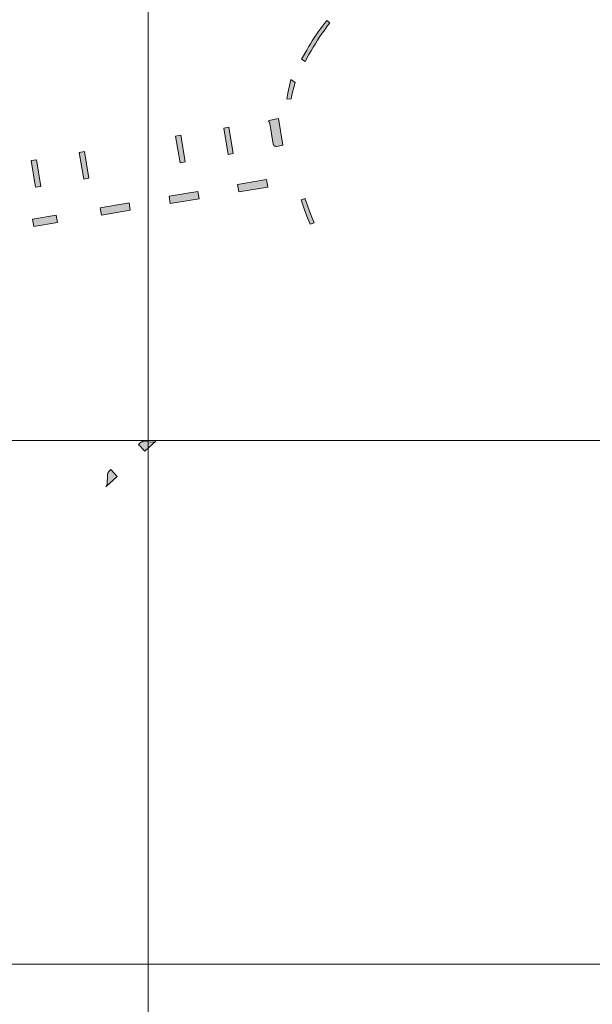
# Model space of a CAD drawing. Header units: metres. Extents: x 191568 to 204791, y 316774 to 325272.
# Tile 34 of 93: x 199921 to 200030, y 319818 to 320006. Entities that reach past the tile are written whole.
import ezdxf

# ---------------------------------------------------------------- set-up
doc = ezdxf.new("R2010")
doc.units = ezdxf.units.M
doc.layers.add('0-MEETLOCATIES-100x100m', color=1, linetype='Continuous', lineweight=13)
doc.layers.add('Gekoppeld_blokhaag', color=7, linetype='Continuous', lineweight=0)

# ---------------------------------------------------------------- blocks, each defined once
blk = doc.blocks.new('*U13')
at = {"layer": '0-MEETLOCATIES-100x100m'}
blk.add_lwpolyline([(-50, 50), (50, 50), (50, -50), (-50, -50)], close=True, dxfattribs=at)
blk = doc.blocks.new('*U14')
at = {"layer": '0-MEETLOCATIES-100x100m', "color": 0, "linetype": 'ByBlock', "lineweight": -2, "transparency": 16777216}
for p in [(1700, 2300), (1800, 2300), (1700, 2200), (1800, 2200), (1700, 2100), (1800, 2100)]:
    blk.add_blockref('*U13', p, dxfattribs=at)

msp = doc.modelspace()

# ---------------------------------------------------------------- hatches: boundary and pattern name
at = {"layer": 'Gekoppeld_blokhaag'}
for points in [[(199979.72, 320005.38), (199979.17, 320005.83), (199978.74, 320005.29), (199978.32, 320004.75), (199977.91, 320004.21), (199977.52, 320003.66), (199977.13, 320003.1), (199976.75, 320002.53), (199976.37, 320001.96), (199976.01, 320001.38), (199975.66, 320000.79), (199975.32, 320000.2), (199974.35, 319998.44), (199974.99, 319998.04), (199975.75, 319999.34), (199976.14, 320000.04), (199976.55, 320000.73), (199976.97, 320001.42), (199977.4, 320002.1), (199977.84, 320002.77), (199978.29, 320003.44), (199978.76, 320004.09), (199979.23, 320004.74)], [(199968.93, 319982.26), (199968.94, 319982.25), (199968.94, 319982.24), (199968.94, 319982.23), (199968.94, 319982.22), (199968.94, 319982.22), (199968.95, 319982.21), (199968.95, 319982.2), (199968.95, 319982.19), (199968.95, 319982.18), (199968.96, 319982.17), (199968.96, 319982.16), (199968.96, 319982.15), (199968.97, 319982.14), (199968.97, 319982.14), (199968.97, 319982.13), (199968.98, 319982.12), (199968.98, 319982.11), (199968.99, 319982.1), (199968.99, 319982.09), (199968.99, 319982.09), (199969, 319982.08), (199969, 319982.07), (199969.01, 319982.06), (199969.01, 319982.05), (199969.02, 319982.05), (199969.02, 319982.04), (199969.03, 319982.03), (199969.03, 319982.02), (199969.04, 319982.02), (199969.05, 319982.01), (199969.05, 319982), (199969.06, 319981.99), (199969.06, 319981.99), (199969.07, 319981.98), (199969.08, 319981.97), (199969.08, 319981.97), (199969.09, 319981.96), (199969.1, 319981.95), (199969.1, 319981.95), (199969.11, 319981.94), (199969.12, 319981.94), (199969.12, 319981.93), (199969.13, 319981.92), (199969.14, 319981.92), (199969.15, 319981.91), (199969.15, 319981.91), (199969.16, 319981.9), (199969.17, 319981.9), (199969.18, 319981.89), (199969.19, 319981.89), (199969.19, 319981.88), (199969.2, 319981.88), (199969.21, 319981.87), (199969.22, 319981.87), (199969.23, 319981.87), (199969.23, 319981.86), (199969.24, 319981.86), (199969.25, 319981.85), (199969.26, 319981.85), (199969.27, 319981.85), (199969.28, 319981.84), (199969.29, 319981.84), (199969.29, 319981.84), (199969.3, 319981.83), (199969.31, 319981.83), (199969.32, 319981.83), (199969.33, 319981.83), (199969.34, 319981.82), (199969.35, 319981.82), (199969.36, 319981.82), (199969.37, 319981.82), (199969.38, 319981.82), (199969.39, 319981.82), (199969.39, 319981.82), (199969.4, 319981.81), (199969.41, 319981.81), (199969.42, 319981.81), (199969.43, 319981.81), (199969.44, 319981.81), (199969.45, 319981.81), (199969.46, 319981.81), (199969.47, 319981.81), (199969.48, 319981.81), (199969.49, 319981.81), (199969.5, 319981.81), (199969.51, 319981.81), (199969.52, 319981.81), (199970.5, 319981.99), (199970.64, 319982.02), (199970.77, 319982.05), (199969.96, 319987.14), (199968.07, 319986.77), (199968.05, 319986.55), (199968.06, 319986.54), (199968.07, 319986.54), (199968.08, 319986.53), (199968.08, 319986.53), (199968.09, 319986.52), (199968.1, 319986.51), (199968.1, 319986.51), (199968.11, 319986.5), (199968.12, 319986.5), (199968.12, 319986.49), (199968.13, 319986.48), (199968.14, 319986.48), (199968.14, 319986.47), (199968.15, 319986.46), (199968.16, 319986.46), (199968.16, 319986.45), (199968.17, 319986.44), (199968.17, 319986.44), (199968.18, 319986.43), (199968.18, 319986.42), (199968.19, 319986.42), (199968.19, 319986.41), (199968.2, 319986.4), (199968.2, 319986.39), (199968.21, 319986.39), (199968.21, 319986.38), (199968.22, 319986.37), (199968.22, 319986.36), (199968.23, 319986.35), (199968.23, 319986.35), (199968.23, 319986.34), (199968.24, 319986.33), (199968.24, 319986.32), (199968.24, 319986.31), (199968.25, 319986.3), (199968.25, 319986.3), (199968.25, 319986.29), (199968.26, 319986.28), (199968.26, 319986.27), (199968.26, 319986.26), (199968.26, 319986.25), (199968.27, 319986.25), (199968.27, 319986.24), (199968.27, 319986.23), (199968.27, 319986.22), (199968.27, 319986.21), (199968.28, 319986.2)], [(199975.58, 319967.85), (199975.95, 319966.93), (199976.71, 319967.18), (199976.02, 319968.95), (199975.76, 319969.64), (199975.51, 319970.34), (199975.26, 319971.05), (199975.03, 319971.75), (199975.01, 319971.84), (199974.24, 319971.61), (199974.55, 319970.66), (199974.87, 319969.72), (199975.22, 319968.78)], [(199943.52, 319925.22), (199943.48, 319925.18), (199943.43, 319925.14), (199943.19, 319924.91), (199944.4, 319923.59), (199946.51, 319925.5), (199946.5, 319925.5), (199946.49, 319925.49), (199946.48, 319925.48), (199946.47, 319925.47), (199946.46, 319925.46), (199946.45, 319925.45), (199946.44, 319925.45), (199946.42, 319925.44), (199946.41, 319925.43), (199946.4, 319925.42), (199946.39, 319925.42), (199946.38, 319925.41), (199946.37, 319925.4), (199946.35, 319925.4), (199946.34, 319925.39), (199946.33, 319925.39), (199946.32, 319925.38), (199946.31, 319925.38), (199946.29, 319925.37), (199946.28, 319925.37), (199946.27, 319925.36), (199946.25, 319925.36), (199946.24, 319925.35), (199946.23, 319925.35), (199946.22, 319925.34), (199946.2, 319925.34), (199946.19, 319925.34), (199946.18, 319925.33), (199946.16, 319925.33), (199946.15, 319925.33), (199946.14, 319925.33), (199946.12, 319925.32), (199946.11, 319925.32), (199946.1, 319925.32), (199946.08, 319925.32), (199946.07, 319925.32), (199946.06, 319925.32), (199946.04, 319925.32), (199946.03, 319925.32), (199946.02, 319925.32), (199946, 319925.32), (199945.99, 319925.32), (199945.98, 319925.32), (199945.96, 319925.32), (199945.95, 319925.32), (199945.93, 319925.32), (199944.18, 319925.44), (199944.16, 319925.44), (199944.14, 319925.44), (199944.13, 319925.44), (199944.11, 319925.44), (199944.09, 319925.44), (199944.08, 319925.44), (199944.06, 319925.44), (199944.04, 319925.44), (199944.02, 319925.43), (199944.01, 319925.43), (199943.99, 319925.43), (199943.97, 319925.43), (199943.96, 319925.42), (199943.94, 319925.42), (199943.92, 319925.42), (199943.91, 319925.41), (199943.89, 319925.41), (199943.87, 319925.4), (199943.86, 319925.4), (199943.84, 319925.39), (199943.82, 319925.39), (199943.81, 319925.38), (199943.79, 319925.38), (199943.78, 319925.37), (199943.76, 319925.36), (199943.74, 319925.36), (199943.73, 319925.35), (199943.71, 319925.34), (199943.7, 319925.33), (199943.68, 319925.33), (199943.67, 319925.32), (199943.65, 319925.31), (199943.64, 319925.3), (199943.62, 319925.29), (199943.61, 319925.28), (199943.59, 319925.27), (199943.58, 319925.26), (199943.56, 319925.25), (199943.55, 319925.24), (199943.54, 319925.23)], [(199937.89, 319920.08), (199937.6, 319919.81), (199937.58, 319919.79), (199937.57, 319919.78), (199937.56, 319919.77), (199937.54, 319919.75), (199937.53, 319919.74), (199937.52, 319919.72), (199937.51, 319919.71), (199937.5, 319919.69), (199937.49, 319919.68), (199937.48, 319919.66), (199937.47, 319919.65), (199937.46, 319919.63), (199937.45, 319919.61), (199937.44, 319919.6), (199937.43, 319919.58), (199937.42, 319919.56), (199937.41, 319919.55), (199937.4, 319919.53), (199937.39, 319919.51), (199937.39, 319919.5), (199937.38, 319919.48), (199937.37, 319919.46), (199937.36, 319919.44), (199937.36, 319919.43), (199937.35, 319919.41), (199937.35, 319919.39), (199937.34, 319919.37), (199937.34, 319919.35), (199937.33, 319919.34), (199937.33, 319919.32), (199937.32, 319919.3), (199937.32, 319919.28), (199937.31, 319919.26), (199937.31, 319919.24), (199937.31, 319919.22), (199937.3, 319919.21), (199937.3, 319919.19), (199937.3, 319919.17), (199937.3, 319919.15), (199937.3, 319919.13), (199937.3, 319919.11), (199937.3, 319919.09), (199937.2, 319917.34), (199937.2, 319917.32), (199937.2, 319917.31), (199937.2, 319917.29), (199937.2, 319917.28), (199937.2, 319917.27), (199937.2, 319917.25), (199937.19, 319917.24), (199937.19, 319917.22), (199937.19, 319917.21), (199937.18, 319917.19), (199937.18, 319917.18), (199937.18, 319917.17), (199937.17, 319917.15), (199937.17, 319917.14), (199937.17, 319917.12), (199937.16, 319917.11), (199937.16, 319917.1), (199937.15, 319917.08), (199937.15, 319917.07), (199937.14, 319917.06), (199937.14, 319917.04), (199937.13, 319917.03), (199937.12, 319917.02), (199937.12, 319917), (199937.11, 319916.99), (199937.1, 319916.98), (199937.1, 319916.97), (199937.09, 319916.95), (199937.08, 319916.94), (199937.07, 319916.93), (199937.07, 319916.92), (199937.06, 319916.91), (199937.05, 319916.89), (199937.04, 319916.88), (199937.03, 319916.87), (199937.02, 319916.86), (199937.01, 319916.85), (199937.01, 319916.84), (199937, 319916.83), (199936.99, 319916.82), (199936.98, 319916.8), (199936.97, 319916.79), (199936.96, 319916.78), (199936.95, 319916.77), (199939.1, 319918.74)]]:
    msp.add_hatch(color=1, dxfattribs=at).paths.add_polyline_path(points)
at = {"layer": 'Gekoppeld_blokhaag', "extrusion": (0, 0, -1)}
msp.add_hatch(color=1, dxfattribs=at).paths.add_polyline_path([(-199972.38, 319990.92), (-199972.54, 319991.94), (-199973.09, 319994.02), (-199972.27, 319994.58), (-199971.69, 319991.96), (-199971.51, 319990.82)])

# ---------------------------------------------------------------- linework, layer by layer
at = {"layer": 'Gekoppeld_blokhaag', "color": 1, "flags": 128}
for points in [[(199979.72, 320005.38), (199979.17, 320005.83), (199979.17, 320005.83), (199978.74, 320005.29), (199978.32, 320004.75), (199977.91, 320004.21), (199977.52, 320003.66), (199977.13, 320003.1), (199976.75, 320002.53), (199976.37, 320001.96), (199976.01, 320001.38), (199975.66, 320000.79), (199975.32, 320000.2), (199975.32, 320000.2), (199974.35, 319998.44), (199974.99, 319998.04), (199975.75, 319999.34), (199975.75, 319999.34), (199976.14, 320000.04), (199976.55, 320000.73), (199976.97, 320001.42), (199977.4, 320002.1), (199977.84, 320002.77), (199978.29, 320003.44), (199978.76, 320004.09), (199979.23, 320004.74)], [(199972.38, 319990.92), (199972.54, 319991.94), (199973.09, 319994.02), (199972.27, 319994.58), (199971.69, 319991.96), (199971.51, 319990.82)], [(199968.93, 319982.26), (199968.94, 319982.25), (199968.94, 319982.24), (199968.94, 319982.23), (199968.94, 319982.22), (199968.94, 319982.22), (199968.95, 319982.21), (199968.95, 319982.2), (199968.95, 319982.19), (199968.95, 319982.18), (199968.96, 319982.17), (199968.96, 319982.16), (199968.96, 319982.15), (199968.97, 319982.14), (199968.97, 319982.14), (199968.97, 319982.13), (199968.98, 319982.12), (199968.98, 319982.11), (199968.99, 319982.1), (199968.99, 319982.09), (199968.99, 319982.09), (199969, 319982.08), (199969, 319982.07), (199969.01, 319982.06), (199969.01, 319982.05), (199969.02, 319982.05), (199969.02, 319982.04), (199969.03, 319982.03), (199969.03, 319982.02), (199969.04, 319982.02), (199969.05, 319982.01), (199969.05, 319982), (199969.06, 319981.99), (199969.06, 319981.99), (199969.07, 319981.98), (199969.08, 319981.97), (199969.08, 319981.97), (199969.09, 319981.96), (199969.1, 319981.95), (199969.1, 319981.95), (199969.11, 319981.94), (199969.12, 319981.94), (199969.12, 319981.93), (199969.13, 319981.92), (199969.14, 319981.92), (199969.15, 319981.91), (199969.15, 319981.91), (199969.16, 319981.9), (199969.17, 319981.9), (199969.18, 319981.89), (199969.19, 319981.89), (199969.19, 319981.88), (199969.2, 319981.88), (199969.21, 319981.87), (199969.22, 319981.87), (199969.23, 319981.87), (199969.23, 319981.86), (199969.24, 319981.86), (199969.25, 319981.85), (199969.26, 319981.85), (199969.27, 319981.85), (199969.28, 319981.84), (199969.29, 319981.84), (199969.29, 319981.84), (199969.3, 319981.83), (199969.31, 319981.83), (199969.32, 319981.83), (199969.33, 319981.83), (199969.34, 319981.82), (199969.35, 319981.82), (199969.36, 319981.82), (199969.37, 319981.82), (199969.38, 319981.82), (199969.39, 319981.82), (199969.39, 319981.82), (199969.4, 319981.81), (199969.41, 319981.81), (199969.42, 319981.81), (199969.43, 319981.81), (199969.44, 319981.81), (199969.45, 319981.81), (199969.46, 319981.81), (199969.47, 319981.81), (199969.48, 319981.81), (199969.49, 319981.81), (199969.5, 319981.81), (199969.51, 319981.81), (199969.52, 319981.81), (199969.52, 319981.81), (199970.5, 319981.99), (199970.64, 319982.02), (199970.77, 319982.05), (199969.96, 319987.14), (199968.07, 319986.77), (199968.05, 319986.55), (199968.05, 319986.55), (199968.06, 319986.54), (199968.07, 319986.54), (199968.08, 319986.53), (199968.08, 319986.53), (199968.09, 319986.52), (199968.1, 319986.51), (199968.1, 319986.51), (199968.11, 319986.5), (199968.12, 319986.5), (199968.12, 319986.49), (199968.13, 319986.48), (199968.14, 319986.48), (199968.14, 319986.47), (199968.15, 319986.46), (199968.16, 319986.46), (199968.16, 319986.45), (199968.17, 319986.44), (199968.17, 319986.44), (199968.18, 319986.43), (199968.18, 319986.42), (199968.19, 319986.42), (199968.19, 319986.41), (199968.2, 319986.4), (199968.2, 319986.39), (199968.21, 319986.39), (199968.21, 319986.38), (199968.22, 319986.37), (199968.22, 319986.36), (199968.23, 319986.35), (199968.23, 319986.35), (199968.23, 319986.34), (199968.24, 319986.33), (199968.24, 319986.32), (199968.24, 319986.31), (199968.25, 319986.3), (199968.25, 319986.3), (199968.25, 319986.29), (199968.26, 319986.28), (199968.26, 319986.27), (199968.26, 319986.26), (199968.26, 319986.25), (199968.27, 319986.25), (199968.27, 319986.24), (199968.27, 319986.23), (199968.27, 319986.22), (199968.27, 319986.21), (199968.28, 319986.2), (199968.28, 319986.2)], [(199960.47, 319985.49), (199959.48, 319985.32), (199960.33, 319980.27), (199961.3, 319980.42)], [(199951.3, 319983.92), (199950.28, 319983.75), (199951.13, 319978.7), (199952.12, 319978.87)], [(199933.73, 319975.73), (199932.9, 319980.82), (199931.9, 319980.66), (199932.76, 319975.57)], [(199924.58, 319974.17), (199923.71, 319979.25), (199922.71, 319979.1), (199923.57, 319974.02)], [(199962.11, 319974.53), (199962.37, 319973.11), (199967.9, 319974.03), (199967.64, 319975.47)], [(199949.03, 319972.32), (199949.25, 319970.88), (199954.8, 319971.82), (199954.53, 319973.22)], [(199975.58, 319967.85), (199975.95, 319966.93), (199976.71, 319967.18), (199976.02, 319968.95), (199976.02, 319968.95), (199975.76, 319969.64), (199975.51, 319970.34), (199975.26, 319971.05), (199975.03, 319971.75), (199975.03, 319971.75), (199975.01, 319971.84), (199974.24, 319971.61), (199974.24, 319971.61), (199974.55, 319970.66), (199974.87, 319969.72), (199975.22, 319968.78)], [(199935.86, 319970.08), (199936.11, 319968.65), (199941.64, 319969.6), (199941.39, 319971.01)], [(199927.51, 319968.65), (199922.98, 319967.88), (199923.21, 319966.48), (199927.74, 319967.27)], [(199943.52, 319925.22), (199943.48, 319925.18), (199943.43, 319925.14), (199943.19, 319924.91), (199944.4, 319923.59), (199946.51, 319925.5), (199946.51, 319925.5), (199946.5, 319925.5), (199946.49, 319925.49), (199946.48, 319925.48), (199946.47, 319925.47), (199946.46, 319925.46), (199946.45, 319925.45), (199946.44, 319925.45), (199946.42, 319925.44), (199946.41, 319925.43), (199946.4, 319925.42), (199946.39, 319925.42), (199946.38, 319925.41), (199946.37, 319925.4), (199946.35, 319925.4), (199946.34, 319925.39), (199946.33, 319925.39), (199946.32, 319925.38), (199946.31, 319925.38), (199946.29, 319925.37), (199946.28, 319925.37), (199946.27, 319925.36), (199946.25, 319925.36), (199946.24, 319925.35), (199946.23, 319925.35), (199946.22, 319925.34), (199946.2, 319925.34), (199946.19, 319925.34), (199946.18, 319925.33), (199946.16, 319925.33), (199946.15, 319925.33), (199946.14, 319925.33), (199946.12, 319925.32), (199946.11, 319925.32), (199946.1, 319925.32), (199946.08, 319925.32), (199946.07, 319925.32), (199946.06, 319925.32), (199946.04, 319925.32), (199946.03, 319925.32), (199946.02, 319925.32), (199946, 319925.32), (199945.99, 319925.32), (199945.98, 319925.32), (199945.96, 319925.32), (199945.95, 319925.32), (199945.93, 319925.32), (199945.93, 319925.32), (199944.18, 319925.44), (199944.18, 319925.44), (199944.16, 319925.44), (199944.14, 319925.44), (199944.13, 319925.44), (199944.11, 319925.44), (199944.09, 319925.44), (199944.08, 319925.44), (199944.06, 319925.44), (199944.04, 319925.44), (199944.02, 319925.43), (199944.01, 319925.43), (199943.99, 319925.43), (199943.97, 319925.43), (199943.96, 319925.42), (199943.94, 319925.42), (199943.92, 319925.42), (199943.91, 319925.41), (199943.89, 319925.41), (199943.87, 319925.4), (199943.86, 319925.4), (199943.84, 319925.39), (199943.82, 319925.39), (199943.81, 319925.38), (199943.79, 319925.38), (199943.78, 319925.37), (199943.76, 319925.36), (199943.74, 319925.36), (199943.73, 319925.35), (199943.71, 319925.34), (199943.7, 319925.33), (199943.68, 319925.33), (199943.67, 319925.32), (199943.65, 319925.31), (199943.64, 319925.3), (199943.62, 319925.29), (199943.61, 319925.28), (199943.59, 319925.27), (199943.58, 319925.26), (199943.56, 319925.25), (199943.55, 319925.24), (199943.54, 319925.23), (199943.52, 319925.22)], [(199937.89, 319920.08), (199937.6, 319919.81), (199937.6, 319919.81), (199937.58, 319919.79), (199937.57, 319919.78), (199937.56, 319919.77), (199937.54, 319919.75), (199937.53, 319919.74), (199937.52, 319919.72), (199937.51, 319919.71), (199937.5, 319919.69), (199937.49, 319919.68), (199937.48, 319919.66), (199937.47, 319919.65), (199937.46, 319919.63), (199937.45, 319919.61), (199937.44, 319919.6), (199937.43, 319919.58), (199937.42, 319919.56), (199937.41, 319919.55), (199937.4, 319919.53), (199937.39, 319919.51), (199937.39, 319919.5), (199937.38, 319919.48), (199937.37, 319919.46), (199937.36, 319919.44), (199937.36, 319919.43), (199937.35, 319919.41), (199937.35, 319919.39), (199937.34, 319919.37), (199937.34, 319919.35), (199937.33, 319919.34), (199937.33, 319919.32), (199937.32, 319919.3), (199937.32, 319919.28), (199937.31, 319919.26), (199937.31, 319919.24), (199937.31, 319919.22), (199937.3, 319919.21), (199937.3, 319919.19), (199937.3, 319919.17), (199937.3, 319919.15), (199937.3, 319919.13), (199937.3, 319919.11), (199937.3, 319919.09), (199937.3, 319919.09), (199937.2, 319917.34), (199937.2, 319917.34), (199937.2, 319917.32), (199937.2, 319917.31), (199937.2, 319917.29), (199937.2, 319917.28), (199937.2, 319917.27), (199937.2, 319917.25), (199937.19, 319917.24), (199937.19, 319917.22), (199937.19, 319917.21), (199937.18, 319917.19), (199937.18, 319917.18), (199937.18, 319917.17), (199937.17, 319917.15), (199937.17, 319917.14), (199937.17, 319917.12), (199937.16, 319917.11), (199937.16, 319917.1), (199937.15, 319917.08), (199937.15, 319917.07), (199937.14, 319917.06), (199937.14, 319917.04), (199937.13, 319917.03), (199937.12, 319917.02), (199937.12, 319917), (199937.11, 319916.99), (199937.1, 319916.98), (199937.1, 319916.97), (199937.09, 319916.95), (199937.08, 319916.94), (199937.07, 319916.93), (199937.07, 319916.92), (199937.06, 319916.91), (199937.05, 319916.89), (199937.04, 319916.88), (199937.03, 319916.87), (199937.02, 319916.86), (199937.01, 319916.85), (199937.01, 319916.84), (199937, 319916.83), (199936.99, 319916.82), (199936.98, 319916.8), (199936.97, 319916.79), (199936.96, 319916.78), (199936.95, 319916.77), (199936.95, 319916.77), (199939.1, 319918.74)]]:
    msp.add_lwpolyline(points, close=True, dxfattribs=at)
at = {"layer": 'Gekoppeld_blokhaag', "color": 1}
for points in [[(199960.47, 319985.49), (199959.48, 319985.32), (199961.3, 319980.42), (199960.33, 319980.27)], [(199951.3, 319983.92), (199950.28, 319983.75), (199952.12, 319978.87), (199951.13, 319978.7)], [(199933.73, 319975.73), (199932.9, 319980.82), (199932.76, 319975.57), (199931.9, 319980.66)], [(199962.11, 319974.53), (199962.37, 319973.11), (199967.64, 319975.47), (199967.9, 319974.03)]]:
    msp.add_solid(points, dxfattribs=at)
at = {"layer": 'Gekoppeld_blokhaag', "color": 1, "extrusion": (0, 0, -1)}
for points in [[(-199924.58, 319974.17), (-199923.71, 319979.25), (-199923.57, 319974.02), (-199922.71, 319979.1)], [(-199949.03, 319972.32), (-199949.25, 319970.88), (-199954.53, 319973.22), (-199954.8, 319971.82)], [(-199935.86, 319970.08), (-199936.11, 319968.65), (-199941.39, 319971.01), (-199941.64, 319969.6)], [(-199927.51, 319968.65), (-199922.98, 319967.88), (-199927.74, 319967.27), (-199923.21, 319966.48)]]:
    msp.add_solid(points, dxfattribs=at)

# ---------------------------------------------------------------- block references
at = {"layer": '0-MEETLOCATIES-100x100m'}
msp.add_blockref('*U14', (198195.07, 317675.64), dxfattribs=at)

doc.saveas('drawing.dxf')
